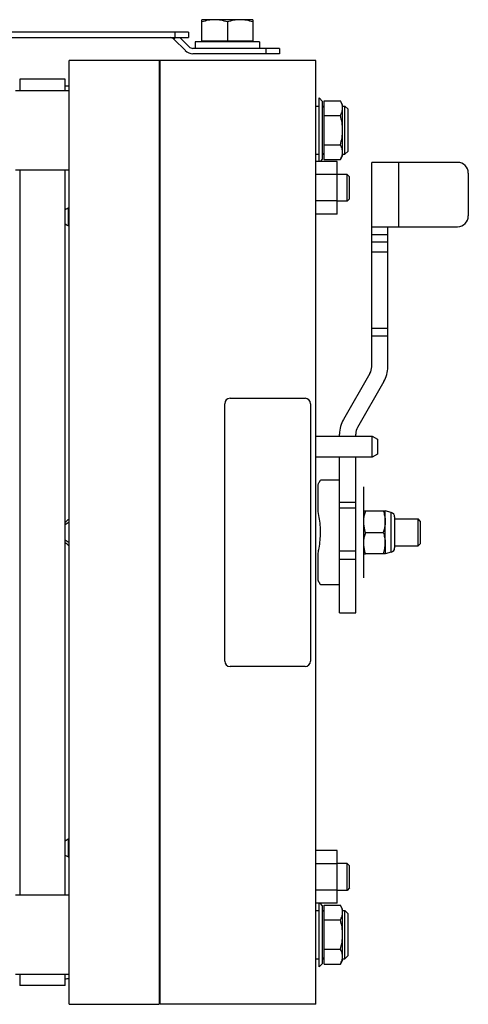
# Model space of a CAD drawing. Extents: x -1490 to 1181, y 8 to 1663.
# Tile 36 of 72: x -355 to -188, y 722 to 1089. Entities that reach past the tile are written whole.
import ezdxf

# ---------------------------------------------------------------- set-up
doc = ezdxf.new("R2010")
doc.units = 0
doc.header["$LTSCALE"] = 65.395
doc.layers.get('0').update_dxf_attribs({"linetype": 'CONTINUOUS'})

msp = doc.modelspace()

# ---------------------------------------------------------------- linework, layer by layer
at = {"color": 6, "linetype": 'CONTINUOUS'}
for p, q in [((-268.09, 1089.49), (-287.09, 1089.49)), ((-287.09, 1081.49), (-287.09, 1089.49)), ((-277.59, 1088.64), (-277.59, 1081.49)), ((-268.09, 1089.49), (-268.09, 1081.49)), ((-292.07, 1084.8), (-364.57, 1084.8)), ((-292.07, 1084.8), (-292.07, 1082.8)), ((-364.57, 1082.8), (-292.07, 1082.8)), ((-297.52, 1082.22), (-293.26, 1077.96)), ((-291.85, 1079.38), (-295.27, 1082.8)), ((-265.59, 1081.29), (-289.59, 1081.29)), ((-289.59, 1081.29), (-289.59, 1078.79)), ((-265.59, 1081.29), (-265.59, 1078.79)), ((-258.09, 1078.79), (-290.44, 1078.79)), ((-258.09, 1078.79), (-258.09, 1076.79)), ((-244.59, 1074.29), (-336.54, 1074.29)), ((-336.54, 722.29), (-336.54, 1074.29)), ((-303.04, 1074.29), (-303.04, 722.29)), ((-302.59, 722.29), (-302.59, 1074.29)), ((-244.59, 722.29), (-244.59, 1074.29)), ((-338.04, 1067.29), (-355.04, 1067.29)), ((-355.04, 1067.29), (-355.04, 1063.09)), ((-338.04, 1063.09), (-338.04, 1067.29)), ((-356.57, 1063.09), (-336.54, 1063.09)), ((-302.59, 1064.29), (-303.04, 1064.29)), ((-242.09, 1059.04), (-243.34, 1060.29)), ((-242.09, 1037.54), (-242.09, 1059.04)), ((-241.49, 1059.26), (-235.44, 1059.26)), ((-234.59, 1057.79), (-235.44, 1059.26)), ((-234.59, 1038.79), (-234.59, 1057.79)), ((-244.59, 1057.29), (-243.34, 1057.29)), ((-242.09, 1057.29), (-241.49, 1057.29)), ((-242.09, 1056.99), (-241.49, 1056.99)), ((-234.59, 1057.29), (-233.79, 1057.29)), ((-232.59, 1056.09), (-233.79, 1057.29)), ((-233.79, 1039.29), (-233.79, 1057.29)), ((-232.59, 1040.49), (-232.59, 1056.09)), ((-241.49, 1053.78), (-235.44, 1053.78)), ((-244.59, 1039.29), (-243.34, 1039.29)), ((-242.09, 1039.59), (-241.49, 1039.59)), ((-242.09, 1039.29), (-241.49, 1039.29)), ((-241.49, 1042.81), (-235.44, 1042.81)), ((-234.59, 1039.29), (-233.79, 1039.29)), ((-232.59, 1040.49), (-233.79, 1039.29)), ((-236.59, 1036.61), (-244.59, 1036.61)), ((-242.09, 1037.54), (-243.03, 1036.61)), ((-241.49, 1037.32), (-235.44, 1037.32)), ((-236.59, 1016.98), (-236.59, 1036.61)), ((-234.59, 1038.79), (-235.44, 1037.32)), ((-191.73, 1036.29), (-223.73, 1036.29)), ((-223.73, 960.02), (-223.73, 1036.29)), ((-356.57, 1033.49), (-336.54, 1033.49)), ((-355.04, 1033.49), (-355.04, 763.09)), ((-338.04, 763.09), (-338.04, 1033.49)), ((-187.73, 1032.29), (-187.73, 1016.29)), ((-236.59, 1031.7), (-244.59, 1031.7)), ((-232.94, 1031.79), (-236.59, 1031.79)), ((-232.04, 1030.89), (-232.94, 1031.79)), ((-232.94, 1021.79), (-232.94, 1031.79)), ((-232.04, 1022.69), (-232.04, 1030.89)), ((-236.59, 1021.89), (-244.59, 1021.89)), ((-232.94, 1021.79), (-236.59, 1021.79)), ((-232.04, 1022.69), (-232.94, 1021.79)), ((-236.59, 1016.98), (-244.59, 1016.98)), ((-223.73, 1012.29), (-191.73, 1012.29)), ((-217.73, 960.02), (-217.73, 1012.29)), ((-224.4, 957.52), (-234.25, 940.45)), ((-219.2, 954.52), (-229.06, 937.45)), ((-235.73, 934.23), (-235.73, 934.95)), ((-229.73, 934.23), (-229.73, 934.95)), ((-223.59, 926.29), (-223.59, 934.23)), ((-223.59, 926.29), (-244.59, 926.29)), ((-235.73, 868.29), (-235.73, 926.29)), ((-229.73, 868.29), (-229.73, 926.29)), ((-221.59, 927.45), (-223.59, 926.29)), ((-235.73, 917.79), (-242.84, 917.79)), ((-226.01, 906.29), (-219.44, 906.29)), ((-216.46, 905.69), (-218.73, 906.29)), ((-215.23, 903.29), (-206.49, 903.29)), ((-205.59, 902.39), (-206.49, 903.29)), ((-206.49, 893.29), (-206.49, 903.29)), ((-205.59, 894.19), (-205.59, 902.39)), ((-226.01, 898.29), (-219.44, 898.29)), ((-218.73, 894.29), (-218.73, 890.29)), ((-215.23, 893.29), (-206.49, 893.29)), ((-205.59, 894.19), (-206.49, 893.29)), ((-218.73, 890.29), (-226.01, 890.29)), ((-216.46, 890.9), (-218.73, 890.29)), ((-235.73, 878.79), (-242.84, 878.79)), ((-235.73, 868.29), (-229.73, 868.29)), ((-236.59, 779.61), (-244.59, 779.61)), ((-236.59, 759.98), (-236.59, 779.61)), ((-232.94, 774.79), (-236.59, 774.79)), ((-232.04, 773.89), (-232.94, 774.79)), ((-232.94, 764.79), (-232.94, 774.79)), ((-236.59, 774.7), (-244.59, 774.7)), ((-232.04, 765.69), (-232.04, 773.89)), ((-236.59, 764.89), (-244.59, 764.89)), ((-232.94, 764.79), (-236.59, 764.79)), ((-232.04, 765.69), (-232.94, 764.79)), ((-356.57, 763.09), (-336.54, 763.09)), ((-236.59, 759.98), (-244.59, 759.98)), ((-244.59, 757.29), (-243.34, 757.29)), ((-242.09, 759.04), (-243.03, 759.98)), ((-242.09, 737.54), (-242.09, 759.04)), ((-242.09, 757.29), (-241.49, 757.29)), ((-241.49, 759.26), (-235.44, 759.26)), ((-234.59, 757.79), (-235.44, 759.26)), ((-234.59, 738.79), (-234.59, 757.79)), ((-234.59, 757.29), (-233.79, 757.29)), ((-232.59, 756.09), (-233.79, 757.29)), ((-233.79, 739.29), (-233.79, 757.29)), ((-241.49, 753.78), (-235.44, 753.78)), ((-232.59, 740.49), (-232.59, 756.09)), ((-241.49, 742.81), (-235.44, 742.81)), ((-244.59, 739.29), (-243.34, 739.29)), ((-242.09, 739.29), (-241.49, 739.29)), ((-234.59, 738.79), (-235.44, 737.32)), ((-234.59, 739.29), (-233.79, 739.29)), ((-232.59, 740.49), (-233.79, 739.29)), ((-242.09, 737.54), (-243.34, 736.29)), ((-241.49, 737.32), (-235.44, 737.32)), ((-356.57, 733.49), (-336.54, 733.49)), ((-355.04, 733.49), (-355.04, 729.29)), ((-338.04, 729.29), (-338.04, 733.49)), ((-338.04, 729.29), (-355.04, 729.29)), ((-336.54, 722.29), (-303.04, 722.29)), ((-244.59, 722.29), (-302.59, 722.29))]:
    msp.add_line(p, q, dxfattribs=at)
at = {"color": 9, "linetype": 'CONTINUOUS'}
for p, q in [((-297.07, 1082.8), (-297.07, 1084.8)), ((-263.09, 1076.79), (-263.09, 1078.79)), ((-213.73, 1036.29), (-213.73, 1012.29)), ((-217.73, 1009.29), (-223.73, 1009.29)), ((-223.73, 1006.67), (-217.73, 1006.67)), ((-217.73, 1002.84), (-223.73, 1002.84)), ((-223.73, 974.49), (-217.73, 974.49)), ((-217.73, 971.43), (-223.73, 971.43)), ((-235.73, 909.6), (-229.73, 909.6)), ((-229.73, 907.33), (-235.73, 907.33)), ((-216.46, 890.9), (-216.46, 905.69)), ((-229.73, 891.32), (-235.73, 891.32)), ((-229.73, 888.24), (-235.73, 888.24))]:
    msp.add_line(p, q, dxfattribs=at)
at = {"color": 2, "linetype": 'CONTINUOUS'}
for p, q in [((-297.52, 1082.22), (-296.93, 1082.8)), ((-268.09, 1081.49), (-287.09, 1081.49)), ((-258.09, 1076.79), (-290.44, 1076.79)), ((-243.34, 1036.61), (-243.34, 1060.29)), ((-241.49, 1037.32), (-241.49, 1059.26)), ((-336.93, 1019.33), (-336.93, 1012.63)), ((-276.59, 948.29), (-248.59, 948.29)), ((-278.59, 850.29), (-278.59, 946.29)), ((-246.59, 946.29), (-246.59, 850.29)), ((-244.59, 934.23), (-223.59, 934.23)), ((-223.59, 934.23), (-221.59, 933.09)), ((-221.59, 933.09), (-221.59, 927.45)), ((-243.73, 906.02), (-243.73, 916.19)), ((-226.73, 881.29), (-226.73, 915.29)), ((-226.73, 906.29), (-226.01, 906.29)), ((-219.44, 906.29), (-218.73, 906.29)), ((-218.73, 894.29), (-218.73, 906.29)), ((-215.23, 904.08), (-215.23, 892.51)), ((-336.54, 902.11), (-338.04, 901.06)), ((-338.04, 895.52), (-336.54, 894.47)), ((-243.73, 880.39), (-243.73, 890.56)), ((-226.73, 890.29), (-226.01, 890.29)), ((-248.59, 848.29), (-276.59, 848.29)), ((-336.93, 783.96), (-336.93, 777.26)), ((-243.34, 736.29), (-243.34, 759.98)), ((-241.49, 756.99), (-242.09, 756.99)), ((-241.49, 737.32), (-241.49, 759.26)), ((-242.09, 739.59), (-241.49, 739.59))]:
    msp.add_line(p, q, dxfattribs=at)
for centre, radius, start, end in [((-298.93, 1080.8), 2, 45, 90), ((-290.44, 1080.79), 4, 225.0001, 269.9999), ((-367.25, 1070.02), 59.07, 299.6378, 301.326), ((-276.59, 946.29), 2, 90.0002, 179.9998), ((-248.59, 946.29), 2, 0.0002, 89.9998), ((-276.59, 850.29), 2, 180.0002, 269.9998), ((-248.59, 850.29), 2, 270.0002, 359.9998), ((-362.35, 824.1), 47.52, 300.7708, 302.8995)]:
    msp.add_arc(centre, radius, start, end, dxfattribs=at)
at = {"color": 6, "linetype": 'CONTINUOUS'}
for centre, radius, start, end in [((-290.44, 1080.79), 2, 225, 270), ((-341.19, 893.84), 170.93, 88.4421, 88.945), ((-191.73, 1032.29), 4, 0, 90), ((-191.73, 1016.29), 4, 270, 360), ((-228.73, 960.02), 5, 330, 360), ((-228.73, 960.02), 11, 330, 360), ((-224.73, 934.95), 11, 150, 180), ((-224.73, 934.95), 5, 150, 180), ((-216.89, 904.08), 1.67, 0, 75), ((-216.89, 892.51), 1.67, 285, 360), ((-341.44, 913.71), 181.9, 271.0702, 271.5427)]:
    msp.add_arc(centre, radius, start, end, dxfattribs=at)
for points, knots in [([(-282.34, 1089.49), (-283.15, 1089.49), (-284.76, 1089.33), (-286.32, 1088.9), (-287.09, 1088.64)], [0, 0, 0, 0, 0.498124, 1, 1, 1, 1]), ([(-277.59, 1088.64), (-278.36, 1088.9), (-279.92, 1089.33), (-281.54, 1089.49), (-282.34, 1089.49)], [0, 0, 0, 0, 0.501876, 1, 1, 1, 1]), ([(-272.84, 1089.49), (-273.65, 1089.49), (-275.26, 1089.33), (-276.82, 1088.9), (-277.59, 1088.64)], [0, 0, 0, 0, 0.498124, 1, 1, 1, 1]), ([(-268.09, 1088.64), (-268.86, 1088.9), (-270.42, 1089.33), (-272.04, 1089.49), (-272.84, 1089.49)], [0, 0, 0, 0, 0.501876, 1, 1, 1, 1]), ([(-234.77, 1057.74), (-234.81, 1057.87), (-234.98, 1058.4), (-235.23, 1058.9), (-235.44, 1059.26)], [0, 0, 0, 0, 0.243165, 1, 1, 1, 1]), ([(-234.59, 1056.52), (-234.59, 1056.62), (-234.61, 1057.03), (-234.68, 1057.44), (-234.77, 1057.74)], [0, 0, 0, 0, 0.247883, 1, 1, 1, 1]), ([(-235.44, 1053.78), (-235.19, 1054.21), (-234.77, 1055.08), (-234.59, 1056.05), (-234.59, 1056.52)], [0, 0, 0, 0, 0.514934, 1, 1, 1, 1]), ([(-234.59, 1048.29), (-234.59, 1049.22), (-234.75, 1051.08), (-235.18, 1052.89), (-235.44, 1053.78)], [0, 0, 0, 0, 0.499893, 1, 1, 1, 1]), ([(-235.44, 1042.81), (-235.18, 1043.7), (-234.75, 1045.51), (-234.59, 1047.37), (-234.59, 1048.29)], [0, 0, 0, 0, 0.500107, 1, 1, 1, 1]), ([(-234.59, 1040.07), (-234.59, 1040.53), (-234.77, 1041.5), (-235.19, 1042.38), (-235.44, 1042.81)], [0, 0, 0, 0, 0.485066, 1, 1, 1, 1]), ([(-235.44, 1037.32), (-235.19, 1037.75), (-234.77, 1038.63), (-234.59, 1039.6), (-234.59, 1040.07)], [0, 0, 0, 0, 0.514934, 1, 1, 1, 1]), ([(-219.44, 890.29), (-219.23, 890.94), (-218.86, 892.25), (-218.73, 893.62), (-218.73, 894.29)], [0, 0, 0, 0, 0.501876, 1, 1, 1, 1]), ([(-234.77, 757.74), (-234.81, 757.87), (-234.98, 758.4), (-235.23, 758.9), (-235.44, 759.26)], [0, 0, 0, 0, 0.243165, 1, 1, 1, 1]), ([(-235.44, 753.78), (-235.19, 754.21), (-234.77, 755.08), (-234.59, 756.05), (-234.59, 756.52)], [0, 0, 0, 0, 0.514934, 1, 1, 1, 1]), ([(-234.59, 756.52), (-234.59, 756.62), (-234.61, 757.03), (-234.68, 757.44), (-234.77, 757.74)], [0, 0, 0, 0, 0.247883, 1, 1, 1, 1]), ([(-234.59, 748.29), (-234.59, 749.22), (-234.75, 751.08), (-235.18, 752.89), (-235.44, 753.78)], [0, 0, 0, 0, 0.499893, 1, 1, 1, 1]), ([(-235.44, 742.81), (-235.18, 743.7), (-234.75, 745.51), (-234.59, 747.37), (-234.59, 748.29)], [0, 0, 0, 0, 0.500107, 1, 1, 1, 1]), ([(-234.59, 740.07), (-234.59, 740.53), (-234.77, 741.5), (-235.19, 742.38), (-235.44, 742.81)], [0, 0, 0, 0, 0.485066, 1, 1, 1, 1]), ([(-235.44, 737.32), (-235.19, 737.75), (-234.77, 738.63), (-234.59, 739.6), (-234.59, 740.07)], [0, 0, 0, 0, 0.514934, 1, 1, 1, 1])]:
    msp.add_open_spline(points, degree=3, knots=knots, dxfattribs=at)
at = {"color": 2, "linetype": 'CONTINUOUS'}
for points, knots in [([(-338.04, 1013.31), (-337.91, 1013.23), (-337.41, 1012.93), (-336.91, 1012.62), (-336.54, 1012.38)], [0, 0, 0, 0, 0.250916, 1, 1, 1, 1]), ([(-243.73, 916.19), (-243.67, 916.32), (-243.55, 916.55), (-243.39, 916.87), (-243.23, 917.14), (-243.12, 917.34), (-243.04, 917.48), (-242.99, 917.56), (-242.95, 917.63), (-242.91, 917.69), (-242.88, 917.73), (-242.86, 917.76), (-242.85, 917.78), (-242.84, 917.79), (-242.84, 917.79)], [0, 0, 0, 0, 0.224275, 0.422859, 0.594418, 0.737509, 0.797981, 0.850876, 0.896036, 0.933281, 0.962433, 0.983332, 0.995883, 1, 1, 1, 1]), ([(-242.84, 898.29), (-242.84, 898.96), (-242.93, 901.56), (-243.33, 904.13), (-243.73, 906.02)], [0, 0, 0, 0, 0.256598, 1, 1, 1, 1]), ([(-226.73, 902.29), (-226.73, 902.63), (-226.68, 903.48), (-226.46, 904.82), (-226.17, 905.81), (-226.01, 906.29)], [0, 0, 0, 0, 0.248892, 0.623299, 1, 1, 1, 1]), ([(-219.44, 906.29), (-219.33, 905.97), (-219.09, 905.15), (-218.81, 903.82), (-218.72, 902.8), (-218.73, 902.29)], [0, 0, 0, 0, 0.251495, 0.626589, 1, 1, 1, 1]), ([(-226.01, 898.29), (-226.12, 898.62), (-226.37, 899.43), (-226.65, 900.77), (-226.73, 901.78), (-226.73, 902.29)], [0, 0, 0, 0, 0.251495, 0.626589, 1, 1, 1, 1]), ([(-218.73, 902.29), (-218.72, 901.95), (-218.77, 901.11), (-219, 899.76), (-219.28, 898.78), (-219.44, 898.29)], [0, 0, 0, 0, 0.248892, 0.623299, 1, 1, 1, 1]), ([(-243.73, 890.56), (-243.6, 891.17), (-243.11, 893.72), (-242.84, 896.32), (-242.84, 898.29)], [0, 0, 0, 0, 0.241326, 1, 1, 1, 1]), ([(-226.73, 894.29), (-226.73, 894.63), (-226.68, 895.48), (-226.46, 896.82), (-226.17, 897.81), (-226.01, 898.29)], [0, 0, 0, 0, 0.248892, 0.623299, 1, 1, 1, 1]), ([(-219.44, 898.29), (-219.33, 897.97), (-219.09, 897.15), (-218.81, 895.82), (-218.72, 894.8), (-218.73, 894.29)], [0, 0, 0, 0, 0.251495, 0.626589, 1, 1, 1, 1]), ([(-226.01, 890.29), (-226.12, 890.62), (-226.37, 891.43), (-226.65, 892.77), (-226.73, 893.78), (-226.73, 894.29)], [0, 0, 0, 0, 0.251495, 0.626589, 1, 1, 1, 1]), ([(-242.84, 878.79), (-242.84, 878.79), (-242.85, 878.81), (-242.86, 878.82), (-242.88, 878.86), (-242.91, 878.9), (-242.95, 878.96), (-242.99, 879.03), (-243.04, 879.11), (-243.12, 879.24), (-243.23, 879.44), (-243.39, 879.72), (-243.55, 880.04), (-243.67, 880.27), (-243.73, 880.39)], [0, 0, 0, 0, 0.004104, 0.016658, 0.037565, 0.066721, 0.103968, 0.149127, 0.202021, 0.262492, 0.405582, 0.577141, 0.775726, 1, 1, 1, 1]), ([(-338.04, 777.9), (-337.91, 777.83), (-337.41, 777.54), (-336.91, 777.25), (-336.54, 777.02)], [0, 0, 0, 0, 0.251451, 1, 1, 1, 1])]:
    msp.add_open_spline(points, degree=3, knots=knots, dxfattribs=at)
at = {"color": 6, "linetype": 'CONTINUOUS'}
for points in [[(-338.04, 902.09), (-337.53, 902.51), (-337.03, 902.93), (-336.54, 903.37)], [(-336.54, 893.21), (-337.03, 893.65), (-337.53, 894.08), (-338.04, 894.49)]]:
    msp.add_open_spline(points, degree=3, dxfattribs=at)

doc.saveas('drawing.dxf')
